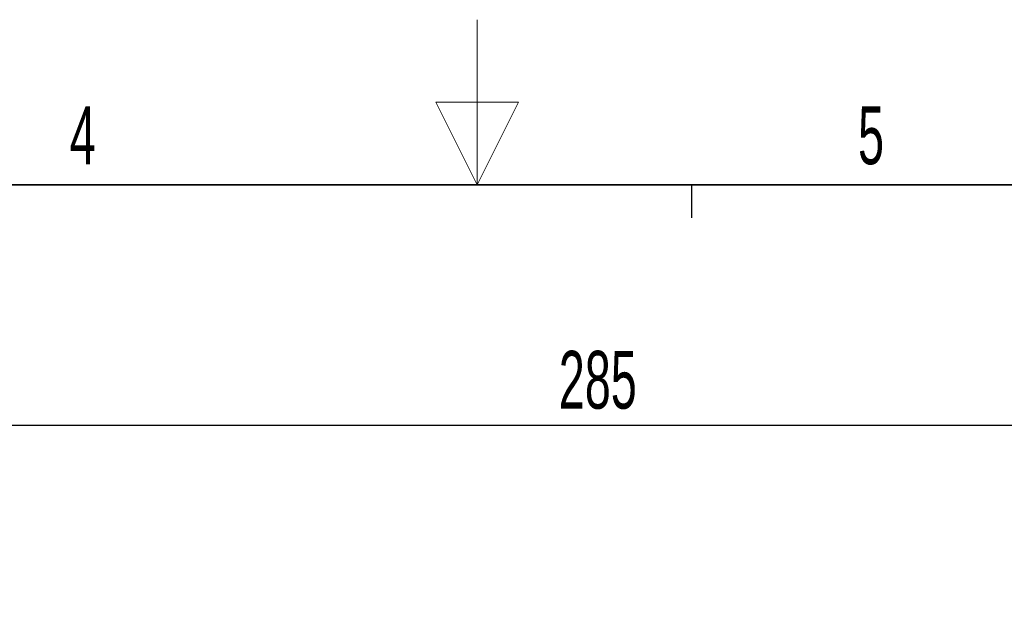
# Paper-space layout 'Blatt3' of a CAD drawing. Header units: millimetres. Extents: x 5 to 418, y 2 to 292.
# Tile 33 of 40: x 189 to 249, y 257 to 292. Entities that reach past the tile are written whole.
import ezdxf

# ---------------------------------------------------------------- set-up
doc = ezdxf.new("R2010")
doc.units = ezdxf.units.MM
doc.layers.add('SLD-0', color=7, linetype='Continuous')
doc.styles.add('SLDTEXTSTYLE0', font='TXT', dxfattribs={"width": 0.605})
doc.dimstyles.new('SLDDIMSTYLE5', dxfattribs={"dimtxt": 3.5, "dimasz": 3.302, "dimexe": 0, "dimexo": 0.0625, "dimgap": 0.875, "dimtad": 1, "dimlfac": 1.5, "dimrnd": 1e-09, "dimzin": 12, "dimdsep": 46, "dimtxsty": 'SLDTEXTSTYLE0', "dimsah": 1, "dimcen": 0.09, "dimadec": 0, "dimazin": 3, "dimtfac": 1, "dimtofl": 0, "dimtmove": 0, "dimatfit": 3, "dimfxl": 1, "dimfrac": 2, "dimtolj": 1, "dimtzin": 12, "dimarcsym": 0})

# ---------------------------------------------------------------- blocks, each defined once
blk = doc.blocks.new('_D_16')
at = {"layer": 'SLD-0', "color": 7}
for p, q in [((130.949, 139.138), (130.949, 268.927)), ((320.949, 139.138), (320.949, 268.927)), ((130.949, 267.927), (320.949, 267.927))]:
    blk.add_line(p, q, dxfattribs=at)
for points in [[(130.949, 267.927), (134.251, 267.419), (134.251, 268.435)], [(320.949, 267.927), (317.647, 268.435), (317.647, 267.419)]]:
    blk.add_solid(points, dxfattribs=at)
at = {"layer": 'SLD-0', "color": 7, "insert": (221.939, 272.438), "char_height": 3.5, "attachment_point": 1, "style": 'SLDTEXTSTYLE0'}
blk.add_mtext('285', dxfattribs=at)

psp = doc.layouts.new('Blatt3')

# ---------------------------------------------------------------- linework, layer by layer
at = {"layer": 'SLD-0', "lineweight": 18}
for p, q in [((217, 292.5), (217, 282.5)), ((219.5, 287.5), (214.5, 287.5)), ((214.5, 287.5), (217, 282.5)), ((217, 282.5), (219.5, 287.5))]:
    psp.add_line(p, q, dxfattribs=at)
at = {"layer": 'SLD-0', "lineweight": 35}
psp.add_line((408, 282.5), (26, 282.5), dxfattribs=at)
at = {"layer": 'SLD-0'}
psp.add_line((230, 280.5), (230, 282.5), dxfattribs=at)
psp.add_line((230, 280.5), (230, 282.5), dxfattribs=at)

# ---------------------------------------------------------------- texts
at = {"layer": 'SLD-0', "char_height": 3.5, "attachment_point": 2, "style": 'SLDTEXTSTYLE0'}
for s, insert in [('4', (193.1027, 287.243)), ('5', (240.8527, 287.243))]:
    psp.add_mtext(s, dxfattribs=dict(at, insert=insert))

# ---------------------------------------------------------------- dimensions: what is measured, and where the dimension line sits
at = {"layer": 'SLD-0', "color": 7}
dim = psp.add_linear_dim(base=(320.9492, 267.9266), p1=(130.9492, 139.1382), p2=(320.9492, 139.1382), dimstyle='SLDDIMSTYLE5', dxfattribs=at)
dim.commit()
dim.dimension.update_dxf_attribs({"geometry": '_D_16', "text_midpoint": (225.9492, 267.9266), "dimtype": 160})

doc.saveas('drawing.dxf')
